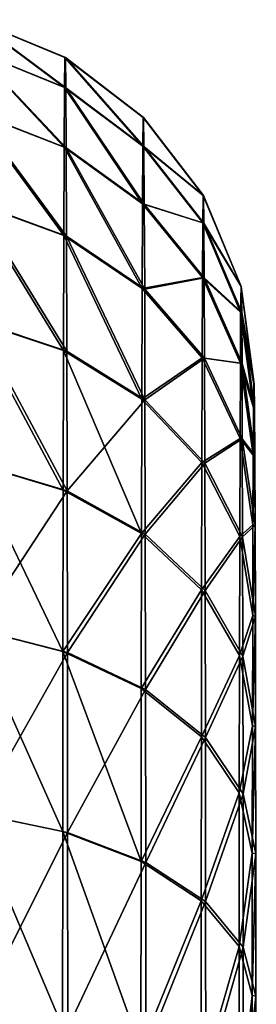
# Model space of a CAD drawing. Header units: millimetres. Extents: x -1 to 515, y 0 to 80.
# Tile 6 of 69: x 133.82 to 136.95, y 40.54 to 53.56. Entities that reach past the tile are written whole.
import ezdxf

# ---------------------------------------------------------------- set-up
doc = ezdxf.new("R2010")
doc.units = ezdxf.units.MM
doc.header["$LTSCALE"] = 25.4
doc.layers.get('0').update_dxf_attribs({"true_color": 0xff5454})

# ---------------------------------------------------------------- blocks, each defined once
blk = doc.blocks.new('STICKS-6267-9077.STL#2')
at = {"color": 34, "true_color": 0x8b480b}
mesh = blk.add_polyface(dxfattribs=at)
corners = [(135.853, 58.276, -8.677), (137.053, 57.379, -5.866), (137.059, 57.778, -8.709), (135.847, 57.868, -5.764)]
mesh.append_faces([[corners[k] for k in face] for face in [(0, 1, 2), (1, 0, 3)]], dxfattribs={"vtx0": -1, "color": 34})
mesh = blk.add_polyface(dxfattribs=at)
corners = [(135.853, 58.276, -8.677), (137.064, 57.777, -11.58), (135.858, 58.275, -11.617), (137.059, 57.778, -8.709)]
mesh.append_faces([[corners[k] for k in face] for face in [(0, 1, 2), (1, 0, 3)]], dxfattribs={"vtx0": -1, "color": 34})
mesh = blk.add_polyface(dxfattribs=at)
corners = [(135.858, 58.275, -11.617), (137.069, 57.376, -14.423), (135.863, 57.864, -14.53), (137.064, 57.777, -11.58)]
mesh.append_faces([[corners[k] for k in face] for face in [(0, 1, 2), (1, 0, 3)]], dxfattribs={"vtx0": -1, "color": 34})
mesh = blk.add_polyface(dxfattribs=at)
corners = [(135.847, 57.868, -5.764), (137.048, 56.589, -3.105), (137.053, 57.379, -5.866), (135.842, 57.058, -2.937)]
mesh.append_faces([[corners[k] for k in face] for face in [(0, 1, 2), (1, 0, 3)]], dxfattribs={"vtx0": -1, "color": 34})
mesh = blk.add_polyface(dxfattribs=at)
corners = [(135.863, 57.864, -14.53), (137.074, 56.583, -17.183), (135.868, 57.053, -17.356), (137.069, 57.376, -14.423)]
mesh.append_faces([[corners[k] for k in face] for face in [(0, 1, 2), (1, 0, 3)]], dxfattribs={"vtx0": -1, "color": 34})
mesh = blk.add_polyface(dxfattribs=at)
corners = [(137.059, 57.778, -8.709), (138.089, 56.602, -6.029), (138.094, 56.985, -8.762), (137.053, 57.379, -5.866)]
mesh.append_faces([[corners[k] for k in face] for face in [(0, 1, 2), (1, 0, 3)]], dxfattribs={"vtx0": -1, "color": 34})
mesh = blk.add_polyface(dxfattribs=at)
corners = [(137.059, 57.778, -8.709), (138.099, 56.984, -11.523), (137.064, 57.777, -11.58), (138.094, 56.985, -8.762)]
mesh.append_faces([[corners[k] for k in face] for face in [(0, 1, 2), (1, 0, 3)]], dxfattribs={"vtx0": -1, "color": 34})
mesh = blk.add_polyface(dxfattribs=at)
corners = [(137.064, 57.777, -11.58), (138.104, 56.599, -14.256), (137.069, 57.376, -14.423), (138.099, 56.984, -11.523)]
mesh.append_faces([[corners[k] for k in face] for face in [(0, 1, 2), (1, 0, 3)]], dxfattribs={"vtx0": -1, "color": 34})
mesh = blk.add_polyface(dxfattribs=at)
corners = [(137.053, 57.379, -5.866), (138.084, 55.842, -3.375), (138.089, 56.602, -6.029), (137.048, 56.589, -3.105)]
mesh.append_faces([[corners[k] for k in face] for face in [(0, 1, 2), (1, 0, 3)]], dxfattribs={"vtx0": -1, "color": 34})
mesh = blk.add_polyface(dxfattribs=at)
corners = [(137.069, 57.376, -14.423), (138.109, 55.837, -16.909), (137.074, 56.583, -17.183), (138.104, 56.599, -14.256)]
mesh.append_faces([[corners[k] for k in face] for face in [(0, 1, 2), (1, 0, 3)]], dxfattribs={"vtx0": -1, "color": 34})
mesh = blk.add_polyface(dxfattribs=at)
corners = [(135.842, 57.058, -2.937), (137.044, 55.422, -0.482), (137.048, 56.589, -3.105), (135.837, 55.863, -0.25)]
mesh.append_faces([[corners[k] for k in face] for face in [(0, 1, 2), (1, 0, 3)]], dxfattribs={"vtx0": -1, "color": 34})
mesh = blk.add_polyface(dxfattribs=at)
corners = [(135.868, 57.053, -17.356), (137.079, 55.415, -19.806), (135.873, 55.856, -20.042), (137.074, 56.583, -17.183)]
mesh.append_faces([[corners[k] for k in face] for face in [(0, 1, 2), (1, 0, 3)]], dxfattribs={"vtx0": -1, "color": 34})
mesh = blk.add_polyface(dxfattribs=at)
corners = [(138.889, 55.952, -8.833), (138.089, 56.602, -6.029), (138.884, 55.589, -6.242), (138.094, 56.985, -8.762)]
mesh.append_faces([[corners[k] for k in face] for face in [(0, 1, 2), (1, 0, 3)]], dxfattribs={"vtx0": -1, "color": 34})
mesh = blk.add_polyface(dxfattribs=at)
corners = [(138.099, 56.984, -11.523), (138.889, 55.952, -8.833), (138.894, 55.951, -11.449), (138.094, 56.985, -8.762)]
mesh.append_faces([[corners[k] for k in face] for face in [(0, 1, 2), (1, 0, 3)]], dxfattribs={"vtx0": -1, "color": 34})
mesh = blk.add_polyface(dxfattribs=at)
corners = [(138.104, 56.599, -14.256), (138.894, 55.951, -11.449), (138.898, 55.586, -14.039), (138.099, 56.984, -11.523)]
mesh.append_faces([[corners[k] for k in face] for face in [(0, 1, 2), (1, 0, 3)]], dxfattribs={"vtx0": -1, "color": 34})
mesh = blk.add_polyface(dxfattribs=at)
corners = [(137.048, 56.589, -3.105), (138.08, 54.72, -0.853), (138.084, 55.842, -3.375), (137.044, 55.422, -0.482)]
mesh.append_faces([[corners[k] for k in face] for face in [(0, 1, 2), (1, 0, 3)]], dxfattribs={"vtx0": -1, "color": 34})
mesh = blk.add_polyface(dxfattribs=at)
corners = [(137.074, 56.583, -17.183), (138.114, 54.713, -19.43), (137.079, 55.415, -19.806), (138.109, 55.837, -16.909)]
mesh.append_faces([[corners[k] for k in face] for face in [(0, 1, 2), (1, 0, 3)]], dxfattribs={"vtx0": -1, "color": 34})
mesh = blk.add_polyface(dxfattribs=at)
corners = [(138.884, 55.589, -6.242), (138.084, 55.842, -3.375), (138.88, 54.869, -3.727), (138.089, 56.602, -6.029)]
mesh.append_faces([[corners[k] for k in face] for face in [(0, 1, 2), (1, 0, 3)]], dxfattribs={"vtx0": -1, "color": 34})
mesh = blk.add_polyface(dxfattribs=at)
corners = [(138.109, 55.837, -16.909), (138.898, 55.586, -14.039), (138.903, 54.864, -16.553), (138.104, 56.599, -14.256)]
mesh.append_faces([[corners[k] for k in face] for face in [(0, 1, 2), (1, 0, 3)]], dxfattribs={"vtx0": -1, "color": 34})
mesh = blk.add_polyface(dxfattribs=at)
corners = [(135.837, 55.863, -0.25), (137.039, 53.901, 1.953), (137.044, 55.422, -0.482), (135.833, 54.305, 2.245)]
mesh.append_faces([[corners[k] for k in face] for face in [(0, 1, 2), (1, 0, 3)]], dxfattribs={"vtx0": -1, "color": 34})
mesh = blk.add_polyface(dxfattribs=at)
corners = [(135.873, 55.856, -20.042), (137.083, 53.892, -22.24), (135.878, 54.296, -22.536), (137.079, 55.415, -19.806)]
mesh.append_faces([[corners[k] for k in face] for face in [(0, 1, 2), (1, 0, 3)]], dxfattribs={"vtx0": -1, "color": 34})
mesh = blk.add_polyface(dxfattribs=at)
corners = [(139.389, 54.749, -8.915), (138.884, 55.589, -6.242), (139.384, 54.409, -6.492), (138.889, 55.952, -8.833)]
mesh.append_faces([[corners[k] for k in face] for face in [(0, 1, 2), (1, 0, 3)]], dxfattribs={"vtx0": -1, "color": 34})
mesh = blk.add_polyface(dxfattribs=at)
corners = [(138.894, 55.951, -11.449), (139.389, 54.749, -8.915), (139.393, 54.748, -11.363), (138.889, 55.952, -8.833)]
mesh.append_faces([[corners[k] for k in face] for face in [(0, 1, 2), (1, 0, 3)]], dxfattribs={"vtx0": -1, "color": 34})
mesh = blk.add_polyface(dxfattribs=at)
corners = [(138.898, 55.586, -14.039), (139.393, 54.748, -11.363), (139.398, 54.406, -13.787), (138.894, 55.951, -11.449)]
mesh.append_faces([[corners[k] for k in face] for face in [(0, 1, 2), (1, 0, 3)]], dxfattribs={"vtx0": -1, "color": 34})
mesh = blk.add_polyface(dxfattribs=at)
corners = [(138.88, 54.869, -3.727), (138.08, 54.72, -0.853), (138.875, 53.806, -1.337), (138.084, 55.842, -3.375)]
mesh.append_faces([[corners[k] for k in face] for face in [(0, 1, 2), (1, 0, 3)]], dxfattribs={"vtx0": -1, "color": 34})
mesh = blk.add_polyface(dxfattribs=at)
corners = [(138.114, 54.713, -19.43), (138.903, 54.864, -16.553), (138.907, 53.799, -18.942), (138.109, 55.837, -16.909)]
mesh.append_faces([[corners[k] for k in face] for face in [(0, 1, 2), (1, 0, 3)]], dxfattribs={"vtx0": -1, "color": 34})
mesh = blk.add_polyface(dxfattribs=at)
corners = [(139.384, 54.409, -6.492), (138.88, 54.869, -3.727), (139.38, 53.735, -4.138), (138.884, 55.589, -6.242)]
mesh.append_faces([[corners[k] for k in face] for face in [(0, 1, 2), (1, 0, 3)]], dxfattribs={"vtx0": -1, "color": 34})
mesh = blk.add_polyface(dxfattribs=at)
corners = [(138.903, 54.864, -16.553), (139.398, 54.406, -13.787), (139.402, 53.731, -16.139), (138.898, 55.586, -14.039)]
mesh.append_faces([[corners[k] for k in face] for face in [(0, 1, 2), (1, 0, 3)]], dxfattribs={"vtx0": -1, "color": 34})
mesh = blk.add_polyface(dxfattribs=at)
corners = [(137.044, 55.422, -0.482), (138.076, 53.258, 1.489), (138.08, 54.72, -0.853), (137.039, 53.901, 1.953)]
mesh.append_faces([[corners[k] for k in face] for face in [(0, 1, 2), (1, 0, 3)]], dxfattribs={"vtx0": -1, "color": 34})
mesh = blk.add_polyface(dxfattribs=at)
corners = [(137.079, 55.415, -19.806), (138.118, 53.25, -21.771), (137.083, 53.892, -22.24), (138.114, 54.713, -19.43)]
mesh.append_faces([[corners[k] for k in face] for face in [(0, 1, 2), (1, 0, 3)]], dxfattribs={"vtx0": -1, "color": 34})
mesh = blk.add_polyface(dxfattribs=at)
corners = [(139.38, 53.735, -4.138), (138.875, 53.806, -1.337), (139.376, 52.741, -1.902), (138.88, 54.869, -3.727)]
mesh.append_faces([[corners[k] for k in face] for face in [(0, 1, 2), (1, 0, 3)]], dxfattribs={"vtx0": -1, "color": 34})
mesh = blk.add_polyface(dxfattribs=at)
corners = [(138.907, 53.799, -18.942), (139.402, 53.731, -16.139), (139.406, 52.735, -18.375), (138.903, 54.864, -16.553)]
mesh.append_faces([[corners[k] for k in face] for face in [(0, 1, 2), (1, 0, 3)]], dxfattribs={"vtx0": -1, "color": 34})
mesh = blk.add_polyface(dxfattribs=at)
corners = [(138.875, 53.806, -1.337), (138.076, 53.258, 1.489), (138.871, 52.42, 0.882), (138.08, 54.72, -0.853)]
mesh.append_faces([[corners[k] for k in face] for face in [(0, 1, 2), (1, 0, 3)]], dxfattribs={"vtx0": -1, "color": 34})
mesh = blk.add_polyface(dxfattribs=at)
corners = [(138.118, 53.25, -21.771), (138.907, 53.799, -18.942), (138.911, 52.412, -21.16), (138.114, 54.713, -19.43)]
mesh.append_faces([[corners[k] for k in face] for face in [(0, 1, 2), (1, 0, 3)]], dxfattribs={"vtx0": -1, "color": 34})
mesh = blk.add_polyface(dxfattribs=at)
corners = [(139.559, 53.458, -9.005), (139.384, 54.409, -6.492), (139.555, 53.143, -6.76), (139.389, 54.749, -8.915)]
mesh.append_faces([[corners[k] for k in face] for face in [(0, 1, 2), (1, 0, 3)]], dxfattribs={"vtx0": -1, "color": 34})
mesh = blk.add_polyface(dxfattribs=at)
corners = [(139.393, 54.748, -11.363), (139.559, 53.458, -9.005), (139.563, 53.457, -11.272), (139.389, 54.749, -8.915)]
mesh.append_faces([[corners[k] for k in face] for face in [(0, 1, 2), (1, 0, 3)]], dxfattribs={"vtx0": -1, "color": 34})
mesh = blk.add_polyface(dxfattribs=at)
corners = [(139.398, 54.406, -13.787), (139.563, 53.457, -11.272), (139.567, 53.141, -13.517), (139.393, 54.748, -11.363)]
mesh.append_faces([[corners[k] for k in face] for face in [(0, 1, 2), (1, 0, 3)]], dxfattribs={"vtx0": -1, "color": 34})
mesh = blk.add_polyface(dxfattribs=at)
corners = [(135.833, 54.305, 2.245), (137.035, 52.056, 4.154), (137.039, 53.901, 1.953), (135.829, 52.416, 4.498)]
mesh.append_faces([[corners[k] for k in face] for face in [(0, 1, 2), (1, 0, 3)]], dxfattribs={"vtx0": -1, "color": 34})
mesh = blk.add_polyface(dxfattribs=at)
corners = [(135.878, 54.296, -22.536), (137.087, 52.046, -24.439), (135.882, 52.405, -24.788), (137.083, 53.892, -22.24)]
mesh.append_faces([[corners[k] for k in face] for face in [(0, 1, 2), (1, 0, 3)]], dxfattribs={"vtx0": -1, "color": 34})
mesh = blk.add_polyface(dxfattribs=at)
corners = [(139.555, 53.143, -6.76), (139.38, 53.735, -4.138), (139.551, 52.519, -4.58), (139.384, 54.409, -6.492)]
mesh.append_faces([[corners[k] for k in face] for face in [(0, 1, 2), (1, 0, 3)]], dxfattribs={"vtx0": -1, "color": 34})
mesh = blk.add_polyface(dxfattribs=at)
corners = [(139.402, 53.731, -16.139), (139.567, 53.141, -13.517), (139.571, 52.515, -15.696), (139.398, 54.406, -13.787)]
mesh.append_faces([[corners[k] for k in face] for face in [(0, 1, 2), (1, 0, 3)]], dxfattribs={"vtx0": -1, "color": 34})
mesh = blk.add_polyface(dxfattribs=at)
corners = [(137.039, 53.901, 1.953), (138.072, 51.485, 3.604), (138.076, 53.258, 1.489), (137.035, 52.056, 4.154)]
mesh.append_faces([[corners[k] for k in face] for face in [(0, 1, 2), (1, 0, 3)]], dxfattribs={"vtx0": -1, "color": 34})
mesh = blk.add_polyface(dxfattribs=at)
corners = [(137.087, 52.046, -24.439), (138.118, 53.25, -21.771), (138.122, 51.475, -23.885), (137.083, 53.892, -22.24)]
mesh.append_faces([[corners[k] for k in face] for face in [(0, 1, 2), (1, 0, 3)]], dxfattribs={"vtx0": -1, "color": 34})
mesh = blk.add_polyface(dxfattribs=at)
corners = [(139.376, 52.741, -1.902), (138.871, 52.42, 0.882), (139.372, 51.444, 0.174), (138.875, 53.806, -1.337)]
mesh.append_faces([[corners[k] for k in face] for face in [(0, 1, 2), (1, 0, 3)]], dxfattribs={"vtx0": -1, "color": 34})
mesh = blk.add_polyface(dxfattribs=at)
corners = [(138.911, 52.412, -21.16), (139.406, 52.735, -18.375), (139.41, 51.437, -20.45), (138.907, 53.799, -18.942)]
mesh.append_faces([[corners[k] for k in face] for face in [(0, 1, 2), (1, 0, 3)]], dxfattribs={"vtx0": -1, "color": 34})
mesh = blk.add_polyface(dxfattribs=at)
corners = [(139.551, 52.519, -4.58), (139.376, 52.741, -1.902), (139.547, 51.598, -2.509), (139.38, 53.735, -4.138)]
mesh.append_faces([[corners[k] for k in face] for face in [(0, 1, 2), (1, 0, 3)]], dxfattribs={"vtx0": -1, "color": 34})
mesh = blk.add_polyface(dxfattribs=at)
corners = [(139.406, 52.735, -18.375), (139.571, 52.515, -15.696), (139.575, 51.592, -17.767), (139.402, 53.731, -16.139)]
mesh.append_faces([[corners[k] for k in face] for face in [(0, 1, 2), (1, 0, 3)]], dxfattribs={"vtx0": -1, "color": 34})
mesh = blk.add_polyface(dxfattribs=at)
corners = [(139.565, 21.154, -12.388), (139.557, 21.156, -7.865), (139.561, 20.997, -10.127), (139.569, 21.625, -14.606), (139.553, 21.628, -5.648), (139.573, 22.4, -16.737), (139.549, 22.404, -3.518), (139.577, 23.463, -18.739), (139.546, 23.469, -1.516), (139.58, 24.795, -20.573), (139.542, 24.803, 0.317), (139.583, 26.369, -22.205), (139.539, 26.378, 1.947), (139.586, 28.155, -23.601), (139.537, 28.165, 3.343), (139.588, 30.118, -24.735), (139.535, 30.129, 4.475), (139.589, 32.22, -25.585), (139.533, 32.231, 5.324), (139.59, 34.419, -26.135), (139.532, 34.431, 5.872), (139.591, 36.674, -26.372), (139.532, 36.686, 6.108), (139.591, 38.94, -26.294), (139.532, 38.952, 6.028), (139.59, 41.173, -25.901), (139.533, 41.184, 5.633), (139.589, 43.329, -25.202), (139.534, 43.34, 4.932), (139.587, 45.367, -24.208), (139.536, 45.377, 3.937), (139.585, 47.247, -22.941), (139.538, 47.256, 2.669), (139.582, 48.932, -21.425), (139.541, 48.94, 1.151), (139.579, 50.39, -19.689), (139.544, 50.397, -0.586), (139.575, 51.592, -17.767), (139.547, 51.598, -2.509), (139.571, 52.515, -15.696), (139.551, 52.519, -4.58), (139.567, 53.141, -13.517), (139.555, 53.143, -6.76), (139.563, 53.457, -11.272), (139.559, 53.458, -9.005)]
mesh.append_faces([[corners[k] for k in face] for face in [(0, 1, 2), (42, 43, 44)]], dxfattribs={"vtx0": -1, "color": 34})
mesh.append_faces([[corners[k] for k in face] for face in [(1, 3, 4), (4, 5, 6), (6, 7, 8), (8, 9, 10), (10, 11, 12), (12, 13, 14), (14, 15, 16), (16, 17, 18), (18, 19, 20), (20, 21, 22), (22, 23, 24), (24, 25, 26), (26, 27, 28), (28, 29, 30), (30, 31, 32), (32, 33, 34), (34, 35, 36), (36, 37, 38), (38, 39, 40), (40, 41, 42)]], dxfattribs={"vtx0": -1, "vtx1": -1, "color": 34})
mesh.append_faces([[corners[k] for k in face] for face in [(1, 0, 3), (4, 3, 5), (6, 5, 7), (8, 7, 9), (10, 9, 11), (12, 11, 13), (14, 13, 15), (16, 15, 17), (18, 17, 19), (20, 19, 21), (22, 21, 23), (24, 23, 25), (26, 25, 27), (28, 27, 29), (30, 29, 31), (32, 31, 33), (34, 33, 35), (36, 35, 37), (38, 37, 39), (40, 39, 41), (42, 41, 43)]], dxfattribs={"vtx0": -1, "vtx2": -1, "color": 34})
mesh = blk.add_polyface(dxfattribs=at)
corners = [(138.871, 52.42, 0.882), (138.072, 51.485, 3.604), (138.868, 50.739, 2.886), (138.076, 53.258, 1.489)]
mesh.append_faces([[corners[k] for k in face] for face in [(0, 1, 2), (1, 0, 3)]], dxfattribs={"vtx0": -1, "color": 34})
mesh = blk.add_polyface(dxfattribs=at)
corners = [(138.122, 51.475, -23.885), (138.911, 52.412, -21.16), (138.915, 50.73, -23.164), (138.118, 53.25, -21.771)]
mesh.append_faces([[corners[k] for k in face] for face in [(0, 1, 2), (1, 0, 3)]], dxfattribs={"vtx0": -1, "color": 34})
mesh = blk.add_polyface(dxfattribs=at)
corners = [(139.547, 51.598, -2.509), (139.372, 51.444, 0.174), (139.544, 50.397, -0.586), (139.376, 52.741, -1.902)]
mesh.append_faces([[corners[k] for k in face] for face in [(0, 1, 2), (1, 0, 3)]], dxfattribs={"vtx0": -1, "color": 34})
mesh = blk.add_polyface(dxfattribs=at)
corners = [(139.41, 51.437, -20.45), (139.575, 51.592, -17.767), (139.579, 50.39, -19.689), (139.406, 52.735, -18.375)]
mesh.append_faces([[corners[k] for k in face] for face in [(0, 1, 2), (1, 0, 3)]], dxfattribs={"vtx0": -1, "color": 34})
mesh = blk.add_polyface(dxfattribs=at)
corners = [(137.032, 49.923, 6.076), (135.829, 52.416, 4.498), (135.825, 50.231, 6.467), (137.035, 52.056, 4.154)]
mesh.append_faces([[corners[k] for k in face] for face in [(0, 1, 2), (1, 0, 3)]], dxfattribs={"vtx0": -1, "color": 34})
mesh = blk.add_polyface(dxfattribs=at)
corners = [(137.087, 52.046, -24.439), (135.886, 50.219, -26.755), (135.882, 52.405, -24.788), (137.091, 49.912, -26.359)]
mesh.append_faces([[corners[k] for k in face] for face in [(0, 1, 2), (1, 0, 3)]], dxfattribs={"vtx0": -1, "color": 34})
mesh = blk.add_polyface(dxfattribs=at)
corners = [(139.372, 51.444, 0.174), (138.868, 50.739, 2.886), (139.369, 49.872, 2.05), (138.871, 52.42, 0.882)]
mesh.append_faces([[corners[k] for k in face] for face in [(0, 1, 2), (1, 0, 3)]], dxfattribs={"vtx0": -1, "color": 34})
mesh = blk.add_polyface(dxfattribs=at)
corners = [(138.915, 50.73, -23.164), (139.41, 51.437, -20.45), (139.413, 49.863, -22.325), (138.911, 52.412, -21.16)]
mesh.append_faces([[corners[k] for k in face] for face in [(0, 1, 2), (1, 0, 3)]], dxfattribs={"vtx0": -1, "color": 34})
mesh = blk.add_polyface(dxfattribs=at)
corners = [(138.072, 51.485, 3.604), (137.032, 49.923, 6.076), (138.068, 49.434, 5.451), (137.035, 52.056, 4.154)]
mesh.append_faces([[corners[k] for k in face] for face in [(0, 1, 2), (1, 0, 3)]], dxfattribs={"vtx0": -1, "color": 34})
mesh = blk.add_polyface(dxfattribs=at)
corners = [(137.091, 49.912, -26.359), (138.122, 51.475, -23.885), (138.125, 49.423, -25.731), (137.087, 52.046, -24.439)]
mesh.append_faces([[corners[k] for k in face] for face in [(0, 1, 2), (1, 0, 3)]], dxfattribs={"vtx0": -1, "color": 34})
mesh = blk.add_polyface(dxfattribs=at)
corners = [(138.868, 50.739, 2.886), (138.068, 49.434, 5.451), (138.864, 48.796, 4.637), (138.072, 51.485, 3.604)]
mesh.append_faces([[corners[k] for k in face] for face in [(0, 1, 2), (1, 0, 3)]], dxfattribs={"vtx0": -1, "color": 34})
mesh = blk.add_polyface(dxfattribs=at)
corners = [(138.125, 49.423, -25.731), (138.915, 50.73, -23.164), (138.918, 48.785, -24.913), (138.122, 51.475, -23.885)]
mesh.append_faces([[corners[k] for k in face] for face in [(0, 1, 2), (1, 0, 3)]], dxfattribs={"vtx0": -1, "color": 34})
mesh = blk.add_polyface(dxfattribs=at)
corners = [(139.544, 50.397, -0.586), (139.369, 49.872, 2.05), (139.541, 48.94, 1.151), (139.372, 51.444, 0.174)]
mesh.append_faces([[corners[k] for k in face] for face in [(0, 1, 2), (1, 0, 3)]], dxfattribs={"vtx0": -1, "color": 34})
mesh = blk.add_polyface(dxfattribs=at)
corners = [(139.413, 49.863, -22.325), (139.579, 50.39, -19.689), (139.582, 48.932, -21.425), (139.41, 51.437, -20.45)]
mesh.append_faces([[corners[k] for k in face] for face in [(0, 1, 2), (1, 0, 3)]], dxfattribs={"vtx0": -1, "color": 34})
mesh = blk.add_polyface(dxfattribs=at)
corners = [(139.369, 49.872, 2.05), (138.864, 48.796, 4.637), (139.366, 48.053, 3.688), (138.868, 50.739, 2.886)]
mesh.append_faces([[corners[k] for k in face] for face in [(0, 1, 2), (1, 0, 3)]], dxfattribs={"vtx0": -1, "color": 34})
mesh = blk.add_polyface(dxfattribs=at)
corners = [(138.918, 48.785, -24.913), (139.413, 49.863, -22.325), (139.416, 48.043, -23.962), (138.915, 50.73, -23.164)]
mesh.append_faces([[corners[k] for k in face] for face in [(0, 1, 2), (1, 0, 3)]], dxfattribs={"vtx0": -1, "color": 34})
mesh = blk.add_polyface(dxfattribs=at)
corners = [(137.029, 47.544, 7.682), (135.825, 50.231, 6.467), (135.822, 47.794, 8.112), (137.032, 49.923, 6.076)]
mesh.append_faces([[corners[k] for k in face] for face in [(0, 1, 2), (1, 0, 3)]], dxfattribs={"vtx0": -1, "color": 34})
mesh = blk.add_polyface(dxfattribs=at)
corners = [(137.091, 49.912, -26.359), (135.889, 47.78, -28.399), (135.886, 50.219, -26.755), (137.094, 47.531, -27.964)]
mesh.append_faces([[corners[k] for k in face] for face in [(0, 1, 2), (1, 0, 3)]], dxfattribs={"vtx0": -1, "color": 34})
mesh = blk.add_polyface(dxfattribs=at)
corners = [(138.066, 47.146, 6.996), (137.032, 49.923, 6.076), (137.029, 47.544, 7.682), (138.068, 49.434, 5.451)]
mesh.append_faces([[corners[k] for k in face] for face in [(0, 1, 2), (1, 0, 3)]], dxfattribs={"vtx0": -1, "color": 34})
mesh = blk.add_polyface(dxfattribs=at)
corners = [(138.125, 49.423, -25.731), (137.094, 47.531, -27.964), (137.091, 49.912, -26.359), (138.128, 47.134, -27.274)]
mesh.append_faces([[corners[k] for k in face] for face in [(0, 1, 2), (1, 0, 3)]], dxfattribs={"vtx0": -1, "color": 34})
mesh = blk.add_polyface(dxfattribs=at)
corners = [(139.541, 48.94, 1.151), (139.366, 48.053, 3.688), (139.538, 47.256, 2.669), (139.369, 49.872, 2.05)]
mesh.append_faces([[corners[k] for k in face] for face in [(0, 1, 2), (1, 0, 3)]], dxfattribs={"vtx0": -1, "color": 34})
mesh = blk.add_polyface(dxfattribs=at)
corners = [(139.416, 48.043, -23.962), (139.582, 48.932, -21.425), (139.585, 47.247, -22.941), (139.413, 49.863, -22.325)]
mesh.append_faces([[corners[k] for k in face] for face in [(0, 1, 2), (1, 0, 3)]], dxfattribs={"vtx0": -1, "color": 34})
mesh = blk.add_polyface(dxfattribs=at)
corners = [(138.864, 48.796, 4.637), (138.066, 47.146, 6.996), (138.862, 46.628, 6.101), (138.068, 49.434, 5.451)]
mesh.append_faces([[corners[k] for k in face] for face in [(0, 1, 2), (1, 0, 3)]], dxfattribs={"vtx0": -1, "color": 34})
mesh = blk.add_polyface(dxfattribs=at)
corners = [(138.128, 47.134, -27.274), (138.918, 48.785, -24.913), (138.921, 46.616, -26.375), (138.125, 49.423, -25.731)]
mesh.append_faces([[corners[k] for k in face] for face in [(0, 1, 2), (1, 0, 3)]], dxfattribs={"vtx0": -1, "color": 34})
mesh = blk.add_polyface(dxfattribs=at)
corners = [(139.366, 48.053, 3.688), (138.862, 46.628, 6.101), (139.363, 46.025, 5.058), (138.864, 48.796, 4.637)]
mesh.append_faces([[corners[k] for k in face] for face in [(0, 1, 2), (1, 0, 3)]], dxfattribs={"vtx0": -1, "color": 34})
mesh = blk.add_polyface(dxfattribs=at)
corners = [(138.921, 46.616, -26.375), (139.416, 48.043, -23.962), (139.419, 46.014, -25.33), (138.918, 48.785, -24.913)]
mesh.append_faces([[corners[k] for k in face] for face in [(0, 1, 2), (1, 0, 3)]], dxfattribs={"vtx0": -1, "color": 34})
mesh = blk.add_polyface(dxfattribs=at)
corners = [(139.538, 47.256, 2.669), (139.363, 46.025, 5.058), (139.536, 45.377, 3.937), (139.366, 48.053, 3.688)]
mesh.append_faces([[corners[k] for k in face] for face in [(0, 1, 2), (1, 0, 3)]], dxfattribs={"vtx0": -1, "color": 34})
mesh = blk.add_polyface(dxfattribs=at)
corners = [(139.419, 46.014, -25.33), (139.585, 47.247, -22.941), (139.587, 45.367, -24.208), (139.416, 48.043, -23.962)]
mesh.append_faces([[corners[k] for k in face] for face in [(0, 1, 2), (1, 0, 3)]], dxfattribs={"vtx0": -1, "color": 34})
mesh = blk.add_polyface(dxfattribs=at)
corners = [(137.027, 44.963, 8.942), (135.822, 47.794, 8.112), (135.82, 45.151, 9.402), (137.029, 47.544, 7.682)]
mesh.append_faces([[corners[k] for k in face] for face in [(0, 1, 2), (1, 0, 3)]], dxfattribs={"vtx0": -1, "color": 34})
mesh = blk.add_polyface(dxfattribs=at)
corners = [(137.094, 47.531, -27.964), (135.891, 45.136, -29.687), (135.889, 47.78, -28.399), (137.096, 44.95, -29.221)]
mesh.append_faces([[corners[k] for k in face] for face in [(0, 1, 2), (1, 0, 3)]], dxfattribs={"vtx0": -1, "color": 34})
mesh = blk.add_polyface(dxfattribs=at)
corners = [(138.063, 44.666, 8.207), (137.029, 47.544, 7.682), (137.027, 44.963, 8.942), (138.066, 47.146, 6.996)]
mesh.append_faces([[corners[k] for k in face] for face in [(0, 1, 2), (1, 0, 3)]], dxfattribs={"vtx0": -1, "color": 34})
mesh = blk.add_polyface(dxfattribs=at)
corners = [(138.128, 47.134, -27.274), (137.096, 44.95, -29.221), (137.094, 47.531, -27.964), (138.13, 44.652, -28.483)]
mesh.append_faces([[corners[k] for k in face] for face in [(0, 1, 2), (1, 0, 3)]], dxfattribs={"vtx0": -1, "color": 34})
mesh = blk.add_polyface(dxfattribs=at)
corners = [(138.862, 46.628, 6.101), (138.063, 44.666, 8.207), (138.86, 44.277, 7.248), (138.066, 47.146, 6.996)]
mesh.append_faces([[corners[k] for k in face] for face in [(0, 1, 2), (1, 0, 3)]], dxfattribs={"vtx0": -1, "color": 34})
mesh = blk.add_polyface(dxfattribs=at)
corners = [(138.13, 44.652, -28.483), (138.921, 46.616, -26.375), (138.923, 44.265, -27.521), (138.128, 47.134, -27.274)]
mesh.append_faces([[corners[k] for k in face] for face in [(0, 1, 2), (1, 0, 3)]], dxfattribs={"vtx0": -1, "color": 34})
mesh = blk.add_polyface(dxfattribs=at)
corners = [(139.363, 46.025, 5.058), (138.86, 44.277, 7.248), (139.361, 43.825, 6.131), (138.862, 46.628, 6.101)]
mesh.append_faces([[corners[k] for k in face] for face in [(0, 1, 2), (1, 0, 3)]], dxfattribs={"vtx0": -1, "color": 34})
mesh = blk.add_polyface(dxfattribs=at)
corners = [(138.923, 44.265, -27.521), (139.419, 46.014, -25.33), (139.421, 43.813, -26.402), (138.921, 46.616, -26.375)]
mesh.append_faces([[corners[k] for k in face] for face in [(0, 1, 2), (1, 0, 3)]], dxfattribs={"vtx0": -1, "color": 34})
mesh = blk.add_polyface(dxfattribs=at)
corners = [(139.536, 45.377, 3.937), (139.361, 43.825, 6.131), (139.534, 43.34, 4.932), (139.363, 46.025, 5.058)]
mesh.append_faces([[corners[k] for k in face] for face in [(0, 1, 2), (1, 0, 3)]], dxfattribs={"vtx0": -1, "color": 34})
mesh = blk.add_polyface(dxfattribs=at)
corners = [(139.421, 43.813, -26.402), (139.587, 45.367, -24.208), (139.589, 43.329, -25.202), (139.419, 46.014, -25.33)]
mesh.append_faces([[corners[k] for k in face] for face in [(0, 1, 2), (1, 0, 3)]], dxfattribs={"vtx0": -1, "color": 34})
blk = doc.blocks.new('Grupuj#4')
at = {"color": 0}
blk.add_blockref('STICKS-6267-9077.STL#2', (-1.445, -4.595, 41.971), dxfattribs=at)

msp = doc.modelspace()

# ---------------------------------------------------------------- block references
at = {"color": 0}
msp.add_blockref('Grupuj#4', (-1.192, -0.12, 0.883), dxfattribs=at)

doc.saveas('drawing.dxf')
